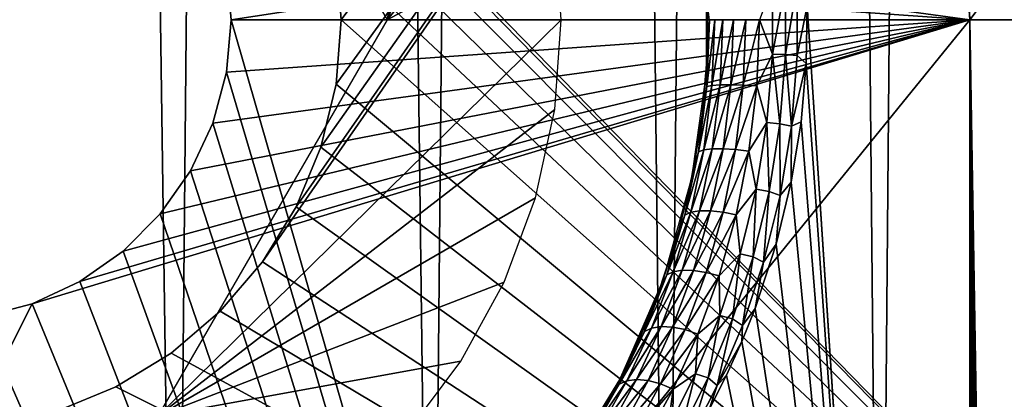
# Model space of a CAD drawing. Header units: millimetres. Extents: x -24 to 30, y -64 to 68.
# Tile 82 of 149: x 15.5 to 20.87, y 8.93 to 11. Entities that reach past the tile are written whole.
import ezdxf

# ---------------------------------------------------------------- set-up
doc = ezdxf.new("R2010")
doc.units = ezdxf.units.MM
doc.header["$LTSCALE"] = 52.148148
for name, color, linetype in [('1', 7, 'CONTINUOUS'), ('147', 7, 'CONTINUOUS'), ('2', 7, 'CONTINUOUS'), ('23', 7, 'CONTINUOUS'), ('4', 7, 'CONTINUOUS'), ('5', 7, 'CONTINUOUS'), ('72', 7, 'CONTINUOUS'), ('82', 7, 'CONTINUOUS'), ('83', 7, 'CONTINUOUS'), ('84', 7, 'CONTINUOUS'), ('85', 7, 'CONTINUOUS'), ('9', 7, 'CONTINUOUS')]:
    doc.layers.add(name, color=color, linetype=linetype)

msp = doc.modelspace()

# ---------------------------------------------------------------- linework, layer by layer
at = {"layer": '1', "color": 253, "linetype": 'Continuous', "true_color": 0xaab4c3}
for points in [[(14.8484, 5, -19.4878), (15.4949, 68.2, -18.9778), (16.3464, 5, -18.2495), (14.8484, 5, -19.4878)], [(15.4949, 68.2, -18.9778), (16.9717, 68.2, -17.6695), (16.3464, 5, -18.2495), (15.4949, 68.2, -18.9778)], [(16.3464, 5, -18.2495), (16.9717, 68.2, -17.6695), (17.7416, 5, -16.8963), (16.3464, 5, -18.2495)], [(16.9717, 68.2, -17.6695), (18.3385, 68.2, -16.2465), (17.7416, 5, -16.8963), (16.9717, 68.2, -17.6695)], [(17.7416, 5, -16.8963), (18.3385, 68.2, -16.2465), (19.0252, 5, -15.4367), (17.7416, 5, -16.8963)], [(18.3385, 68.2, -16.2465), (19.5864, 68.2, -14.7182), (19.0252, 5, -15.4367), (18.3385, 68.2, -16.2465)], [(19.0252, 5, -15.4367), (19.5864, 68.2, -14.7182), (20.189, 5, -13.88), (19.0252, 5, -15.4367)], [(19.5864, 68.2, -14.7182), (20.7071, 68.2, -13.0944), (20.189, 5, -13.88), (19.5864, 68.2, -14.7182)], [(20.189, 5, -13.88), (20.7071, 68.2, -13.0944), (21.2257, 5, -12.236), (20.189, 5, -13.88)], [(20.7071, 68.2, -13.0944), (21.6937, 68.2, -11.3857), (21.2257, 5, -12.236), (20.7071, 68.2, -13.0944)]]:
    msp.add_3dface(points, dxfattribs=at)
at = {"layer": '147', "color": 18, "linetype": 'Continuous', "true_color": 0x000000}
for points in [[(17.9023, 12.8652, 12.7), (16.25, 13.1651, 12.7), (17.5, 11, 12.7), (17.9023, 12.8652, 12.7)], [(18.1382, 12.4332, 12.7), (17.9023, 12.8652, 12.7), (17.5, 11, 12.7), (18.1382, 12.4332, 12.7)], [(18.3103, 11.972, 12.7), (18.1382, 12.4332, 12.7), (17.5, 11, 12.7), (18.3103, 11.972, 12.7)], [(18.4149, 11.491, 12.7), (18.3103, 11.972, 12.7), (17.5, 11, 12.7), (18.4149, 11.491, 12.7)], [(18.45, 11, 12.7), (18.4149, 11.491, 12.7), (17.5, 11, 12.7), (18.45, 11, 12.7)], [(18.4149, 10.509, 12.7), (18.45, 11, 12.7), (16.25, 8.8349, 12.7), (18.4149, 10.509, 12.7)], [(16.25, 8.8349, 12.7), (18.45, 11, 12.7), (17.5, 11, 12.7), (16.25, 8.8349, 12.7)], [(18.3103, 10.028, 12.7), (18.4149, 10.509, 12.7), (16.25, 8.8349, 12.7), (18.3103, 10.028, 12.7)], [(18.1382, 9.5668, 12.7), (18.3103, 10.028, 12.7), (16.25, 8.8349, 12.7), (18.1382, 9.5668, 12.7)], [(17.9023, 9.1348, 12.7), (18.1382, 9.5668, 12.7), (16.25, 8.8349, 12.7), (17.9023, 9.1348, 12.7)], [(17.6073, 8.7407, 12.7), (17.9023, 9.1348, 12.7), (16.25, 8.8349, 12.7), (17.6073, 8.7407, 12.7)]]:
    msp.add_3dface(points, dxfattribs=at)
at = {"layer": '2', "color": 253, "linetype": 'Continuous', "true_color": 0xaab4c3}
for points in [[(19.7917, 11.0756, 14.4408), (20.189, 5, 13.88), (19.5864, 68.2, 14.7182), (19.7917, 11.0756, 14.4408)], [(19.5864, 68.2, 14.7182), (20.189, 5, 13.88), (20.7071, 68.2, 13.0944), (19.5864, 68.2, 14.7182)], [(20.189, 5, 13.88), (21.2257, 5, 12.236), (20.7071, 68.2, 13.0944), (20.189, 5, 13.88)], [(20.7071, 68.2, 13.0944), (21.2257, 5, 12.236), (21.6937, 68.2, 11.3857), (20.7071, 68.2, 13.0944)], [(19.7917, 11.0756, 14.4408), (19.786, 10.7615, 14.4486), (20.189, 5, 13.88), (19.7917, 11.0756, 14.4408)], [(19.786, 10.7615, 14.4486), (19.7575, 10.4416, 14.4876), (20.189, 5, 13.88), (19.786, 10.7615, 14.4486)], [(19.7575, 10.4416, 14.4876), (19.7041, 10.1136, 14.5601), (20.189, 5, 13.88), (19.7575, 10.4416, 14.4876)], [(19.7041, 10.1136, 14.5601), (19.6222, 9.7748, 14.6703), (20.189, 5, 13.88), (19.7041, 10.1136, 14.5601)], [(19.6222, 9.7748, 14.6703), (19.507, 9.4234, 14.8232), (20.189, 5, 13.88), (19.6222, 9.7748, 14.6703)], [(19.507, 9.4234, 14.8232), (19.435, 9.2427, 14.9175), (20.189, 5, 13.88), (19.507, 9.4234, 14.8232)], [(19.435, 9.2427, 14.9175), (19.352, 9.0587, 15.0249), (20.189, 5, 13.88), (19.435, 9.2427, 14.9175)], [(19.352, 9.0587, 15.0249), (19.2573, 8.8717, 15.1461), (20.189, 5, 13.88), (19.352, 9.0587, 15.0249)]]:
    msp.add_3dface(points, dxfattribs=at)
at = {"layer": '23', "color": 253, "linetype": 'Continuous', "true_color": 0xaab4c3}
for points in [[(19.6019, 10.812, 14.5636), (19.6019, 11.1881, 14.5636), (19.5306, 11, 14.5625), (19.6019, 10.812, 14.5636)], [(19.6019, 11.1881, 14.5636), (19.6019, 10.812, 14.5636), (19.6734, 11.1905, 14.5404), (19.6019, 11.1881, 14.5636)], [(19.6734, 11.1905, 14.5404), (19.6019, 10.812, 14.5636), (19.6734, 10.8095, 14.5404), (19.6734, 11.1905, 14.5404)], [(19.6734, 11.1905, 14.5404), (19.6734, 10.8095, 14.5404), (19.7368, 11.1954, 14.5003), (19.6734, 11.1905, 14.5404)], [(19.7368, 11.1954, 14.5003), (19.6734, 10.8095, 14.5404), (19.7368, 10.8049, 14.5003), (19.7368, 11.1954, 14.5003)], [(19.7917, 11.0756, 14.4408), (19.7368, 11.1954, 14.5003), (19.7368, 10.8049, 14.5003), (19.7917, 11.0756, 14.4408)], [(19.2494, 11.0706, 14.264), (19.2442, 10.7772, 14.2717), (19.2593, 11, 14.3371), (19.2494, 11.0706, 14.264)], [(19.786, 10.7615, 14.4486), (19.7917, 11.0756, 14.4408), (19.7368, 10.8049, 14.5003), (19.786, 10.7615, 14.4486)], [(19.2442, 10.7772, 14.2717), (19.2436, 10.6352, 14.3606), (19.2593, 11, 14.3371), (19.2442, 10.7772, 14.2717)], [(19.2718, 10.6411, 14.4301), (19.2868, 11, 14.4071), (19.2436, 10.6352, 14.3606), (19.2718, 10.6411, 14.4301)], [(19.2436, 10.6352, 14.3606), (19.2868, 11, 14.4071), (19.2593, 11, 14.3371), (19.2436, 10.6352, 14.3606)], [(19.3163, 10.6445, 14.4906), (19.3309, 11, 14.4681), (19.2718, 10.6411, 14.4301), (19.3163, 10.6445, 14.4906)], [(19.2718, 10.6411, 14.4301), (19.3309, 11, 14.4681), (19.2868, 11, 14.4071), (19.2718, 10.6411, 14.4301)], [(19.3745, 10.6451, 14.5383), (19.3887, 11, 14.5161), (19.3163, 10.6445, 14.4906), (19.3745, 10.6451, 14.5383)], [(19.3163, 10.6445, 14.4906), (19.3887, 11, 14.5161), (19.3309, 11, 14.4681), (19.3163, 10.6445, 14.4906)], [(19.4425, 10.6429, 14.5703), (19.4567, 11, 14.5483), (19.3745, 10.6451, 14.5383), (19.4425, 10.6429, 14.5703)], [(19.3745, 10.6451, 14.5383), (19.4567, 11, 14.5483), (19.3887, 11, 14.5161), (19.3745, 10.6451, 14.5383)], [(19.5163, 10.6381, 14.5844), (19.5306, 11, 14.5625), (19.4425, 10.6429, 14.5703), (19.5163, 10.6381, 14.5844)], [(19.4425, 10.6429, 14.5703), (19.5306, 11, 14.5625), (19.4567, 11, 14.5483), (19.4425, 10.6429, 14.5703)], [(19.5163, 10.6381, 14.5844), (19.6019, 10.812, 14.5636), (19.5306, 11, 14.5625), (19.5163, 10.6381, 14.5844)], [(19.5716, 10.4388, 14.6086), (19.6019, 10.812, 14.5636), (19.5163, 10.6381, 14.5844), (19.5716, 10.4388, 14.6086)], [(19.6019, 10.812, 14.5636), (19.5716, 10.4388, 14.6086), (19.6428, 10.4315, 14.5847), (19.6019, 10.812, 14.5636)], [(19.6734, 10.8095, 14.5404), (19.6019, 10.812, 14.5636), (19.6428, 10.4315, 14.5847), (19.6734, 10.8095, 14.5404)], [(19.6734, 10.8095, 14.5404), (19.6428, 10.4315, 14.5847), (19.7051, 10.4177, 14.5449), (19.6734, 10.8095, 14.5404)], [(19.7368, 10.8049, 14.5003), (19.6734, 10.8095, 14.5404), (19.7051, 10.4177, 14.5449), (19.7368, 10.8049, 14.5003)], [(19.786, 10.7615, 14.4486), (19.7368, 10.8049, 14.5003), (19.7051, 10.4177, 14.5449), (19.786, 10.7615, 14.4486)], [(19.2442, 10.7772, 14.2717), (19.2179, 10.4785, 14.3102), (19.2436, 10.6352, 14.3606), (19.2442, 10.7772, 14.2717)], [(19.7575, 10.4416, 14.4876), (19.786, 10.7615, 14.4486), (19.7051, 10.4177, 14.5449), (19.7575, 10.4416, 14.4876)], [(19.2275, 10.2887, 14.4974), (19.2718, 10.6411, 14.4301), (19.1976, 10.2777, 14.4293), (19.2275, 10.2887, 14.4974)], [(19.1976, 10.2777, 14.4293), (19.2718, 10.6411, 14.4301), (19.2436, 10.6352, 14.3606), (19.1976, 10.2777, 14.4293)], [(19.2179, 10.4785, 14.3102), (19.1976, 10.2777, 14.4293), (19.2436, 10.6352, 14.3606), (19.2179, 10.4785, 14.3102)], [(19.2733, 10.2948, 14.5567), (19.3163, 10.6445, 14.4906), (19.2275, 10.2887, 14.4974), (19.2733, 10.2948, 14.5567)], [(19.2275, 10.2887, 14.4974), (19.3163, 10.6445, 14.4906), (19.2718, 10.6411, 14.4301), (19.2275, 10.2887, 14.4974)], [(19.3322, 10.2956, 14.6035), (19.3745, 10.6451, 14.5383), (19.2733, 10.2948, 14.5567), (19.3322, 10.2956, 14.6035)], [(19.2733, 10.2948, 14.5567), (19.3745, 10.6451, 14.5383), (19.3163, 10.6445, 14.4906), (19.2733, 10.2948, 14.5567)], [(19.3322, 10.2956, 14.6035), (19.4425, 10.6429, 14.5703), (19.3745, 10.6451, 14.5383), (19.3322, 10.2956, 14.6035)], [(19.4005, 10.2911, 14.6348), (19.4425, 10.6429, 14.5703), (19.3322, 10.2956, 14.6035), (19.4005, 10.2911, 14.6348)], [(19.4005, 10.2911, 14.6348), (19.5163, 10.6381, 14.5844), (19.4425, 10.6429, 14.5703), (19.4005, 10.2911, 14.6348)], [(19.4738, 10.2815, 14.6487), (19.5163, 10.6381, 14.5844), (19.4005, 10.2911, 14.6348), (19.4738, 10.2815, 14.6487)], [(19.4738, 10.2815, 14.6487), (19.5716, 10.4388, 14.6086), (19.5163, 10.6381, 14.5844), (19.4738, 10.2815, 14.6487)], [(19.2179, 10.4785, 14.3102), (19.1686, 10.1721, 14.3819), (19.1976, 10.2777, 14.4293), (19.2179, 10.4785, 14.3102)], [(19.5124, 10.0739, 14.6957), (19.5716, 10.4388, 14.6086), (19.4738, 10.2815, 14.6487), (19.5124, 10.0739, 14.6957)], [(19.5716, 10.4388, 14.6086), (19.5124, 10.0739, 14.6957), (19.5829, 10.0622, 14.6706), (19.5716, 10.4388, 14.6086)], [(19.6428, 10.4315, 14.5847), (19.5716, 10.4388, 14.6086), (19.5829, 10.0622, 14.6706), (19.6428, 10.4315, 14.5847)], [(19.6428, 10.4315, 14.5847), (19.5829, 10.0622, 14.6706), (19.643, 10.0399, 14.6313), (19.6428, 10.4315, 14.5847)], [(19.7051, 10.4177, 14.5449), (19.6428, 10.4315, 14.5847), (19.643, 10.0399, 14.6313), (19.7051, 10.4177, 14.5449)], [(19.7041, 10.1136, 14.5601), (19.7051, 10.4177, 14.5449), (19.643, 10.0399, 14.6313), (19.7041, 10.1136, 14.5601)], [(19.7041, 10.1136, 14.5601), (19.7575, 10.4416, 14.4876), (19.7051, 10.4177, 14.5449), (19.7041, 10.1136, 14.5601)], [(19.1561, 9.9484, 14.6046), (19.2275, 10.2887, 14.4974), (19.1236, 9.9334, 14.5384), (19.1561, 9.9484, 14.6046)], [(19.1236, 9.9334, 14.5384), (19.2275, 10.2887, 14.4974), (19.1976, 10.2777, 14.4293), (19.1236, 9.9334, 14.5384)], [(19.1686, 10.1721, 14.3819), (19.1236, 9.9334, 14.5384), (19.1976, 10.2777, 14.4293), (19.1686, 10.1721, 14.3819)], [(19.2037, 9.9562, 14.6623), (19.2733, 10.2948, 14.5567), (19.1561, 9.9484, 14.6046), (19.2037, 9.9562, 14.6623)], [(19.1561, 9.9484, 14.6046), (19.2733, 10.2948, 14.5567), (19.2275, 10.2887, 14.4974), (19.1561, 9.9484, 14.6046)], [(19.2637, 9.9565, 14.7077), (19.3322, 10.2956, 14.6035), (19.2037, 9.9562, 14.6623), (19.2637, 9.9565, 14.7077)], [(19.2037, 9.9562, 14.6623), (19.3322, 10.2956, 14.6035), (19.2733, 10.2948, 14.5567), (19.2037, 9.9562, 14.6623)], [(19.2637, 9.9565, 14.7077), (19.4005, 10.2911, 14.6348), (19.3322, 10.2956, 14.6035), (19.2637, 9.9565, 14.7077)], [(19.3321, 9.9492, 14.7382), (19.4005, 10.2911, 14.6348), (19.2637, 9.9565, 14.7077), (19.3321, 9.9492, 14.7382)], [(19.3321, 9.9492, 14.7382), (19.4738, 10.2815, 14.6487), (19.4005, 10.2911, 14.6348), (19.3321, 9.9492, 14.7382)], [(19.4046, 9.9347, 14.7516), (19.4738, 10.2815, 14.6487), (19.3321, 9.9492, 14.7382), (19.4046, 9.9347, 14.7516)], [(19.4046, 9.9347, 14.7516), (19.5124, 10.0739, 14.6957), (19.4738, 10.2815, 14.6487), (19.4046, 9.9347, 14.7516)], [(19.1686, 10.1721, 14.3819), (19.093, 9.8556, 14.4907), (19.1236, 9.9334, 14.5384), (19.1686, 10.1721, 14.3819)], [(19.6222, 9.7748, 14.6703), (19.7041, 10.1136, 14.5601), (19.643, 10.0399, 14.6313), (19.6222, 9.7748, 14.6703)], [(19.4261, 9.7218, 14.8201), (19.5124, 10.0739, 14.6957), (19.4046, 9.9347, 14.7516), (19.4261, 9.7218, 14.8201)], [(19.5124, 10.0739, 14.6957), (19.4261, 9.7218, 14.8201), (19.4958, 9.706, 14.7931), (19.5124, 10.0739, 14.6957)], [(19.5829, 10.0622, 14.6706), (19.5124, 10.0739, 14.6957), (19.4958, 9.706, 14.7931), (19.5829, 10.0622, 14.6706)], [(19.5829, 10.0622, 14.6706), (19.4958, 9.706, 14.7931), (19.5531, 9.6763, 14.7545), (19.5829, 10.0622, 14.6706)], [(19.643, 10.0399, 14.6313), (19.5829, 10.0622, 14.6706), (19.5531, 9.6763, 14.7545), (19.643, 10.0399, 14.6313)], [(19.6222, 9.7748, 14.6703), (19.643, 10.0399, 14.6313), (19.5531, 9.6763, 14.7545), (19.6222, 9.7748, 14.6703)], [(19.0603, 9.6237, 14.7459), (19.1561, 9.9484, 14.6046), (19.0249, 9.6063, 14.6819), (19.0603, 9.6237, 14.7459)], [(19.0249, 9.6063, 14.6819), (19.1561, 9.9484, 14.6046), (19.1236, 9.9334, 14.5384), (19.0249, 9.6063, 14.6819)], [(19.093, 9.8556, 14.4907), (19.0249, 9.6063, 14.6819), (19.1236, 9.9334, 14.5384), (19.093, 9.8556, 14.4907)], [(19.11, 9.6321, 14.8017), (19.2037, 9.9562, 14.6623), (19.0603, 9.6237, 14.7459), (19.11, 9.6321, 14.8017)], [(19.0603, 9.6237, 14.7459), (19.2037, 9.9562, 14.6623), (19.1561, 9.9484, 14.6046), (19.0603, 9.6237, 14.7459)], [(19.171, 9.6311, 14.8457), (19.2637, 9.9565, 14.7077), (19.11, 9.6321, 14.8017), (19.171, 9.6311, 14.8457)], [(19.11, 9.6321, 14.8017), (19.2637, 9.9565, 14.7077), (19.2037, 9.9562, 14.6623), (19.11, 9.6321, 14.8017)], [(19.171, 9.6311, 14.8457), (19.3321, 9.9492, 14.7382), (19.2637, 9.9565, 14.7077), (19.171, 9.6311, 14.8457)], [(19.2394, 9.6206, 14.8751), (19.3321, 9.9492, 14.7382), (19.171, 9.6311, 14.8457), (19.2394, 9.6206, 14.8751)], [(19.2394, 9.6206, 14.8751), (19.4046, 9.9347, 14.7516), (19.3321, 9.9492, 14.7382), (19.2394, 9.6206, 14.8751)], [(19.311, 9.6014, 14.8882), (19.4046, 9.9347, 14.7516), (19.2394, 9.6206, 14.8751), (19.311, 9.6014, 14.8882)], [(19.311, 9.6014, 14.8882), (19.4261, 9.7218, 14.8201), (19.4046, 9.9347, 14.7516), (19.311, 9.6014, 14.8882)], [(19.093, 9.8556, 14.4907), (18.9867, 9.5274, 14.6417), (19.0249, 9.6063, 14.6819), (19.093, 9.8556, 14.4907)], [(19.507, 9.4234, 14.8232), (19.6222, 9.7748, 14.6703), (19.5531, 9.6763, 14.7545), (19.507, 9.4234, 14.8232)], [(19.3154, 9.3856, 14.9761), (19.4261, 9.7218, 14.8201), (19.311, 9.6014, 14.8882), (19.3154, 9.3856, 14.9761)], [(19.4261, 9.7218, 14.8201), (19.3154, 9.3856, 14.9761), (19.3842, 9.3661, 14.9468), (19.4261, 9.7218, 14.8201)], [(19.4958, 9.706, 14.7931), (19.4261, 9.7218, 14.8201), (19.3842, 9.3661, 14.9468), (19.4958, 9.706, 14.7931)], [(19.4958, 9.706, 14.7931), (19.3842, 9.3661, 14.9468), (19.4381, 9.33, 14.9087), (19.4958, 9.706, 14.7931)], [(19.5531, 9.6763, 14.7545), (19.4958, 9.706, 14.7931), (19.4381, 9.33, 14.9087), (19.5531, 9.6763, 14.7545)], [(19.507, 9.4234, 14.8232), (19.5531, 9.6763, 14.7545), (19.4381, 9.33, 14.9087), (19.507, 9.4234, 14.8232)], [(18.943, 9.3167, 14.9153), (19.0603, 9.6237, 14.7459), (18.9046, 9.2981, 14.8533), (18.943, 9.3167, 14.9153)], [(18.9046, 9.2981, 14.8533), (19.0603, 9.6237, 14.7459), (19.0249, 9.6063, 14.6819), (18.9046, 9.2981, 14.8533)], [(18.9949, 9.3247, 14.9692), (19.11, 9.6321, 14.8017), (18.943, 9.3167, 14.9153), (18.9949, 9.3247, 14.9692)], [(18.943, 9.3167, 14.9153), (19.11, 9.6321, 14.8017), (19.0603, 9.6237, 14.7459), (18.943, 9.3167, 14.9153)], [(18.9949, 9.3247, 14.9692), (19.171, 9.6311, 14.8457), (19.11, 9.6321, 14.8017), (18.9949, 9.3247, 14.9692)], [(19.0569, 9.3216, 15.0117), (19.171, 9.6311, 14.8457), (18.9949, 9.3247, 14.9692), (19.0569, 9.3216, 15.0117)], [(19.0569, 9.3216, 15.0117), (19.2394, 9.6206, 14.8751), (19.171, 9.6311, 14.8457), (19.0569, 9.3216, 15.0117)], [(19.1251, 9.3077, 15.0401), (19.2394, 9.6206, 14.8751), (19.0569, 9.3216, 15.0117), (19.1251, 9.3077, 15.0401)], [(19.1251, 9.3077, 15.0401), (19.311, 9.6014, 14.8882), (19.2394, 9.6206, 14.8751), (19.1251, 9.3077, 15.0401)], [(18.9203, 9.3586, 14.7349), (18.9046, 9.2981, 14.8533), (19.0249, 9.6063, 14.6819), (18.9203, 9.3586, 14.7349)], [(18.9867, 9.5274, 14.6417), (18.9203, 9.3586, 14.7349), (19.0249, 9.6063, 14.6819), (18.9867, 9.5274, 14.6417)], [(19.1952, 9.2837, 15.0527), (19.311, 9.6014, 14.8882), (19.1251, 9.3077, 15.0401), (19.1952, 9.2837, 15.0527)], [(19.1952, 9.2837, 15.0527), (19.3154, 9.3856, 14.9761), (19.311, 9.6014, 14.8882), (19.1952, 9.2837, 15.0527)], [(19.435, 9.2427, 14.9175), (19.507, 9.4234, 14.8232), (19.4381, 9.33, 14.9087), (19.435, 9.2427, 14.9175)], [(18.9203, 9.3586, 14.7349), (18.8438, 9.1867, 14.841), (18.9046, 9.2981, 14.8533), (18.9203, 9.3586, 14.7349)], [(19.1829, 9.0668, 15.1579), (19.3154, 9.3856, 14.9761), (19.1952, 9.2837, 15.0527), (19.1829, 9.0668, 15.1579)], [(19.3154, 9.3856, 14.9761), (19.1829, 9.0668, 15.1579), (19.2507, 9.044, 15.1259), (19.3154, 9.3856, 14.9761)], [(19.3842, 9.3661, 14.9468), (19.3154, 9.3856, 14.9761), (19.2507, 9.044, 15.1259), (19.3842, 9.3661, 14.9468)], [(19.3842, 9.3661, 14.9468), (19.2507, 9.044, 15.1259), (19.301, 9.0025, 15.0883), (19.3842, 9.3661, 14.9468)], [(19.4381, 9.33, 14.9087), (19.3842, 9.3661, 14.9468), (19.301, 9.0025, 15.0883), (19.4381, 9.33, 14.9087)], [(18.8438, 9.1867, 14.841), (18.7564, 9.012, 14.9607), (18.9046, 9.2981, 14.8533), (18.8438, 9.1867, 14.841)], [(18.7564, 9.012, 14.9607), (18.7657, 9.0094, 15.0471), (18.9046, 9.2981, 14.8533), (18.7564, 9.012, 14.9607)], [(18.8071, 9.0281, 15.107), (18.943, 9.3167, 14.9153), (18.7657, 9.0094, 15.0471), (18.8071, 9.0281, 15.107)], [(18.7657, 9.0094, 15.0471), (18.943, 9.3167, 14.9153), (18.9046, 9.2981, 14.8533), (18.7657, 9.0094, 15.0471)], [(18.8608, 9.0349, 15.1592), (18.9949, 9.3247, 14.9692), (18.8071, 9.0281, 15.107), (18.8608, 9.0349, 15.1592)], [(18.8071, 9.0281, 15.107), (18.9949, 9.3247, 14.9692), (18.943, 9.3167, 14.9153), (18.8071, 9.0281, 15.107)], [(18.8608, 9.0349, 15.1592), (19.0569, 9.3216, 15.0117), (18.9949, 9.3247, 14.9692), (18.8608, 9.0349, 15.1592)], [(18.9235, 9.0292, 15.2004), (19.0569, 9.3216, 15.0117), (18.8608, 9.0349, 15.1592), (18.9235, 9.0292, 15.2004)], [(18.9235, 9.0292, 15.2004), (19.1251, 9.3077, 15.0401), (19.0569, 9.3216, 15.0117), (18.9235, 9.0292, 15.2004)], [(18.9912, 9.0115, 15.2279), (19.1251, 9.3077, 15.0401), (18.9235, 9.0292, 15.2004), (18.9912, 9.0115, 15.2279)], [(18.9912, 9.0115, 15.2279), (19.1952, 9.2837, 15.0527), (19.1251, 9.3077, 15.0401), (18.9912, 9.0115, 15.2279)], [(19.435, 9.2427, 14.9175), (19.4381, 9.33, 14.9087), (19.301, 9.0025, 15.0883), (19.435, 9.2427, 14.9175)], [(19.0597, 8.9829, 15.2401), (19.1952, 9.2837, 15.0527), (18.9912, 9.0115, 15.2279), (19.0597, 8.9829, 15.2401)], [(19.0597, 8.9829, 15.2401), (19.1829, 9.0668, 15.1579), (19.1952, 9.2837, 15.0527), (19.0597, 8.9829, 15.2401)], [(19.352, 9.0587, 15.0249), (19.435, 9.2427, 14.9175), (19.301, 9.0025, 15.0883), (19.352, 9.0587, 15.0249)], [(18.6547, 8.758, 15.3166), (18.8071, 9.0281, 15.107), (18.6105, 8.7401, 15.2584), (18.6547, 8.758, 15.3166)], [(18.6105, 8.7401, 15.2584), (18.8071, 9.0281, 15.107), (18.7657, 9.0094, 15.0471), (18.6105, 8.7401, 15.2584)], [(18.71, 8.7628, 15.3673), (18.8608, 9.0349, 15.1592), (18.6547, 8.758, 15.3166), (18.71, 8.7628, 15.3673)], [(18.6547, 8.758, 15.3166), (18.8608, 9.0349, 15.1592), (18.8071, 9.0281, 15.107), (18.6547, 8.758, 15.3166)], [(18.71, 8.7628, 15.3673), (18.9235, 9.0292, 15.2004), (18.8608, 9.0349, 15.1592), (18.71, 8.7628, 15.3673)], [(18.7731, 8.7541, 15.4073), (18.9235, 9.0292, 15.2004), (18.71, 8.7628, 15.3673), (18.7731, 8.7541, 15.4073)], [(18.7731, 8.7541, 15.4073), (18.9912, 9.0115, 15.2279), (18.9235, 9.0292, 15.2004), (18.7731, 8.7541, 15.4073)], [(19.0309, 8.7663, 15.3604), (19.1829, 9.0668, 15.1579), (19.0597, 8.9829, 15.2401), (19.0309, 8.7663, 15.3604)], [(19.1829, 9.0668, 15.1579), (19.0309, 8.7663, 15.3604), (19.0979, 8.7405, 15.3255), (19.1829, 9.0668, 15.1579)], [(19.2507, 9.044, 15.1259), (19.1829, 9.0668, 15.1579), (19.0979, 8.7405, 15.3255), (19.2507, 9.044, 15.1259)], [(19.2507, 9.044, 15.1259), (19.0979, 8.7405, 15.3255), (19.1443, 8.6945, 15.2882), (19.2507, 9.044, 15.1259)], [(19.301, 9.0025, 15.0883), (19.2507, 9.044, 15.1259), (19.1443, 8.6945, 15.2882), (19.301, 9.0025, 15.0883)], [(19.2573, 8.8717, 15.1461), (19.352, 9.0587, 15.0249), (19.301, 9.0025, 15.0883), (19.2573, 8.8717, 15.1461)], [(18.6572, 8.8349, 15.0947), (18.6105, 8.7401, 15.2584), (18.7657, 9.0094, 15.0471), (18.6572, 8.8349, 15.0947)], [(18.7564, 9.012, 14.9607), (18.6572, 8.8349, 15.0947), (18.7657, 9.0094, 15.0471), (18.7564, 9.012, 14.9607)], [(18.84, 8.7325, 15.434), (18.9912, 9.0115, 15.2279), (18.7731, 8.7541, 15.4073), (18.84, 8.7325, 15.434)], [(18.84, 8.7325, 15.434), (19.0597, 8.9829, 15.2401), (18.9912, 9.0115, 15.2279), (18.84, 8.7325, 15.434)], [(18.9065, 8.6994, 15.4459), (19.0597, 8.9829, 15.2401), (18.84, 8.7325, 15.434), (18.9065, 8.6994, 15.4459)], [(18.9065, 8.6994, 15.4459), (19.0309, 8.7663, 15.3604), (19.0597, 8.9829, 15.2401), (18.9065, 8.6994, 15.4459)], [(19.2573, 8.8717, 15.1461), (19.301, 9.0025, 15.0883), (19.1443, 8.6945, 15.2882), (19.2573, 8.8717, 15.1461)]]:
    msp.add_3dface(points, dxfattribs=at)
at = {"layer": '4', "color": 253, "linetype": 'Continuous', "true_color": 0xaab4c3}
for points in [[(23.9844, 20, 5), (23.9844, 5, 5), (16.591, 12.591, 5), (23.9844, 20, 5)], [(16.591, 12.591, 5), (23.9844, 5, 5), (16.8203, 12.3225, 5), (16.591, 12.591, 5)], [(16.8203, 12.3225, 5), (23.9844, 5, 5), (17.0048, 12.0215, 5), (16.8203, 12.3225, 5)], [(17.0048, 12.0215, 5), (23.9844, 5, 5), (17.1399, 11.6953, 5), (17.0048, 12.0215, 5)], [(17.1399, 11.6953, 5), (23.9844, 5, 5), (17.2223, 11.352, 5), (17.1399, 11.6953, 5)], [(17.2223, 11.352, 5), (23.9844, 5, 5), (17.25, 11, 5), (17.2223, 11.352, 5)], [(17.25, 11, 5), (23.9844, 5, 5), (17.2223, 10.648, 5), (17.25, 11, 5)], [(17.2223, 10.648, 5), (23.9844, 5, 5), (17.1399, 10.3047, 5), (17.2223, 10.648, 5)], [(17.1399, 10.3047, 5), (23.9844, 5, 5), (17.0048, 9.9785, 5), (17.1399, 10.3047, 5)], [(17.0048, 9.9785, 5), (23.9844, 5, 5), (16.8203, 9.6775, 5), (17.0048, 9.9785, 5)], [(16.8203, 9.6775, 5), (23.9844, 5, 5), (16.591, 9.409, 5), (16.8203, 9.6775, 5)], [(7, 2, 5), (13.409, 9.409, 5), (20.9105, 2, 5), (7, 2, 5)], [(13.409, 9.409, 5), (13.6775, 9.1797, 5), (20.9105, 2, 5), (13.409, 9.409, 5)], [(16.591, 9.409, 5), (23.9844, 5, 5), (16.3225, 9.1797, 5), (16.591, 9.409, 5)], [(13.6775, 9.1797, 5), (13.9785, 8.9952, 5), (22.3753, 3.4271, 5), (13.6775, 9.1797, 5)], [(20.9105, 2, 5), (13.6775, 9.1797, 5), (22.3753, 3.4271, 5), (20.9105, 2, 5)], [(16.3225, 9.1797, 5), (23.9844, 5, 5), (16.0215, 8.9952, 5), (16.3225, 9.1797, 5)], [(13.9785, 8.9952, 5), (14.3047, 8.8601, 5), (22.3753, 3.4271, 5), (13.9785, 8.9952, 5)], [(16.0215, 8.9952, 5), (23.9844, 5, 5), (15.6953, 8.8601, 5), (16.0215, 8.9952, 5)]]:
    msp.add_3dface(points, dxfattribs=at)
at = {"layer": '5', "color": 253, "linetype": 'Continuous', "true_color": 0xaab4c3}
for points in [[(23.9844, 5, -5), (23.9844, 20, -5), (16.8203, 9.6775, -5), (23.9844, 5, -5)], [(16.8203, 9.6775, -5), (23.9844, 20, -5), (17.0048, 9.9785, -5), (16.8203, 9.6775, -5)], [(17.0048, 9.9785, -5), (23.9844, 20, -5), (17.1399, 10.3047, -5), (17.0048, 9.9785, -5)], [(17.1399, 10.3047, -5), (23.9844, 20, -5), (17.2223, 10.648, -5), (17.1399, 10.3047, -5)], [(17.2223, 10.648, -5), (23.9844, 20, -5), (17.25, 11, -5), (17.2223, 10.648, -5)], [(17.25, 11, -5), (23.9844, 20, -5), (17.2223, 11.352, -5), (17.25, 11, -5)], [(16.591, 9.409, -5), (23.9844, 5, -5), (16.8203, 9.6775, -5), (16.591, 9.409, -5)], [(16.3225, 9.1797, -5), (23.9844, 5, -5), (16.591, 9.409, -5), (16.3225, 9.1797, -5)], [(16.0215, 8.9952, -5), (23.9844, 5, -5), (16.3225, 9.1797, -5), (16.0215, 8.9952, -5)], [(15.6953, 8.8601, -5), (23.9844, 5, -5), (16.0215, 8.9952, -5), (15.6953, 8.8601, -5)]]:
    msp.add_3dface(points, dxfattribs=at)
at = {"layer": '72', "color": 253, "linetype": 'Continuous', "true_color": 0xaab4c3}
for points in [[(21.2132, 11, -4.2007), (20.7625, -21.6572, -4.8004), (20.678, -3, -4.9), (21.2132, 11, -4.2007)], [(21.094, -20.6707, 4.3718), (21.1991, -20.4278, 4.2215), (20.678, 11, 4.9), (21.094, -20.6707, 4.3718)], [(20.678, 11, 4.9), (21.1991, -20.4278, 4.2215), (21.2182, 11, 4.1933), (20.678, 11, 4.9)], [(20.9972, -20.9151, 4.5037), (21.094, -20.6707, 4.3718), (20.678, 11, 4.9), (20.9972, -20.9151, 4.5037)], [(20.91, -21.1588, 4.6175), (20.9972, -20.9151, 4.5037), (20.678, 11, 4.9), (20.91, -21.1588, 4.6175)], [(20.8332, -21.4003, 4.7142), (20.91, -21.1588, 4.6175), (20.678, 11, 4.9), (20.8332, -21.4003, 4.7142)], [(20.7673, -21.6384, 4.7946), (20.8332, -21.4003, 4.7142), (20.678, 11, 4.9), (20.7673, -21.6384, 4.7946)], [(20.678, -3, 4.9), (20.7673, -21.6384, 4.7946), (20.678, 11, 4.9), (20.678, -3, 4.9)], [(20.678, 11, -4.9), (21.2132, 11, -4.2007), (20.678, -3, -4.9), (20.678, 11, -4.9)], [(20.8986, -21.1929, -4.6321), (20.7625, -21.6572, -4.8004), (21.2132, 11, -4.2007), (20.8986, -21.1929, -4.6321)]]:
    msp.add_3dface(points, dxfattribs=at)
at = {"layer": '82', "color": 253, "linetype": 'Continuous', "true_color": 0xaab4c3}
for points in [[(16.6249, 11.2865, 4.9), (16.65, 11, 4.9), (20.6368, 11.6104, 4.9), (16.6249, 11.2865, 4.9)], [(16.65, 11, 4.9), (20.678, 11, 4.9), (20.6368, 11.6104, 4.9), (16.65, 11, 4.9)], [(9.322, -3, 4.9), (20.678, -3, 4.9), (20.678, 11, 4.9), (9.322, -3, 4.9)], [(9.322, -3, 4.9), (20.678, 11, 4.9), (15.5643, 9.4495, 4.9), (9.322, -3, 4.9)], [(15.5643, 9.4495, 4.9), (20.678, 11, 4.9), (15.825, 9.5711, 4.9), (15.5643, 9.4495, 4.9)], [(15.825, 9.5711, 4.9), (20.678, 11, 4.9), (16.0606, 9.736, 4.9), (15.825, 9.5711, 4.9)], [(16.0606, 9.736, 4.9), (20.678, 11, 4.9), (16.264, 9.9394, 4.9), (16.0606, 9.736, 4.9)], [(16.264, 9.9394, 4.9), (20.678, 11, 4.9), (16.4289, 10.175, 4.9), (16.264, 9.9394, 4.9)], [(16.4289, 10.175, 4.9), (20.678, 11, 4.9), (16.5505, 10.4357, 4.9), (16.4289, 10.175, 4.9)], [(16.5505, 10.4357, 4.9), (20.678, 11, 4.9), (16.6249, 10.7135, 4.9), (16.5505, 10.4357, 4.9)], [(16.6249, 10.7135, 4.9), (20.678, 11, 4.9), (16.65, 11, 4.9), (16.6249, 10.7135, 4.9)], [(15.2865, 9.3751, 4.9), (9.322, -3, 4.9), (15.5643, 9.4495, 4.9), (15.2865, 9.3751, 4.9)]]:
    msp.add_3dface(points, dxfattribs=at)
at = {"layer": '83', "color": 253, "linetype": 'Continuous', "true_color": 0xaab4c3}
for points in [[(20.678, 11, -4.9), (16.5505, 11.5643, -4.9), (20.6369, 11.6103, -4.9), (20.678, 11, -4.9)], [(16.5505, 11.5643, -4.9), (20.678, 11, -4.9), (16.6249, 11.2865, -4.9), (16.5505, 11.5643, -4.9)], [(16.6249, 11.2865, -4.9), (20.678, 11, -4.9), (16.65, 11, -4.9), (16.6249, 11.2865, -4.9)], [(9.322, -3, -4.9), (9.322, 11, -4.9), (20.678, -3, -4.9), (9.322, -3, -4.9)], [(20.678, -3, -4.9), (9.322, 11, -4.9), (14.4357, 9.4495, -4.9), (20.678, -3, -4.9)], [(16.65, 11, -4.9), (20.678, -3, -4.9), (16.6249, 10.7135, -4.9), (16.65, 11, -4.9)], [(20.678, 11, -4.9), (20.678, -3, -4.9), (16.65, 11, -4.9), (20.678, 11, -4.9)], [(16.6249, 10.7135, -4.9), (20.678, -3, -4.9), (16.5505, 10.4357, -4.9), (16.6249, 10.7135, -4.9)], [(16.5505, 10.4357, -4.9), (20.678, -3, -4.9), (16.4289, 10.175, -4.9), (16.5505, 10.4357, -4.9)], [(16.4289, 10.175, -4.9), (20.678, -3, -4.9), (16.264, 9.9394, -4.9), (16.4289, 10.175, -4.9)], [(16.264, 9.9394, -4.9), (20.678, -3, -4.9), (16.0606, 9.736, -4.9), (16.264, 9.9394, -4.9)], [(16.0606, 9.736, -4.9), (20.678, -3, -4.9), (15.825, 9.5711, -4.9), (16.0606, 9.736, -4.9)], [(15.825, 9.5711, -4.9), (20.678, -3, -4.9), (15.5643, 9.4495, -4.9), (15.825, 9.5711, -4.9)], [(14.7135, 9.3751, -4.9), (20.678, -3, -4.9), (14.4357, 9.4495, -4.9), (14.7135, 9.3751, -4.9)], [(15.5643, 9.4495, -4.9), (20.678, -3, -4.9), (15.2865, 9.3751, -4.9), (15.5643, 9.4495, -4.9)], [(15, 9.35, -4.9), (20.678, -3, -4.9), (14.7135, 9.3751, -4.9), (15, 9.35, -4.9)], [(20.678, -3, -4.9), (15, 9.35, -4.9), (15.2865, 9.3751, -4.9), (20.678, -3, -4.9)]]:
    msp.add_3dface(points, dxfattribs=at)
at = {"layer": '84', "color": 253, "linetype": 'Continuous', "true_color": 0xaab4c3}
for points in [[(20.6449, 11.7232, 4.8714), (20.678, 11, 4.9), (21.1869, 11.6718, 4.1723), (20.6449, 11.7232, 4.8714)], [(21.2132, 11, -4.2007), (20.678, 11, -4.9), (20.6449, 11.7232, -4.8714), (21.2132, 11, -4.2007)], [(21.182, 11.6718, -4.1796), (21.2132, 11, -4.2007), (20.6449, 11.7232, -4.8714), (21.182, 11.6718, -4.1796)], [(20.678, 11, 4.9), (21.2182, 11, 4.1933), (21.1869, 11.6718, 4.1723), (20.678, 11, 4.9)]]:
    msp.add_3dface(points, dxfattribs=at)
at = {"layer": '85', "color": 253, "linetype": 'Continuous', "true_color": 0xaab4c3}
for points in [[(20.6368, 11.6104, 4.9), (20.678, 11, 4.9), (20.6449, 11.7232, 4.8714), (20.6368, 11.6104, 4.9)], [(20.678, 11, -4.9), (20.6369, 11.6103, -4.9), (20.6449, 11.7232, -4.8714), (20.678, 11, -4.9)]]:
    msp.add_3dface(points, dxfattribs=at)
at = {"layer": '9', "color": 253, "linetype": 'Continuous', "true_color": 0xaab4c3}
for points in [[(19.2401, 10.71, 8.7), (19.2494, 11.0706, 14.264), (19.2401, 11.29, 8.7), (19.2401, 10.71, 8.7)], [(19.2442, 10.7772, 14.2717), (19.2494, 11.0706, 14.264), (19.2401, 10.71, 8.7), (19.2442, 10.7772, 14.2717)], [(19.2179, 10.4785, 14.3102), (19.2442, 10.7772, 14.2717), (19.2401, 10.71, 8.7), (19.2179, 10.4785, 14.3102)], [(19.1611, 10.1353, 8.7), (19.2179, 10.4785, 14.3102), (19.2401, 10.71, 8.7), (19.1611, 10.1353, 8.7)], [(19.1686, 10.1721, 14.3819), (19.2179, 10.4785, 14.3102), (19.1611, 10.1353, 8.7), (19.1686, 10.1721, 14.3819)], [(19.093, 9.8556, 14.4907), (19.1686, 10.1721, 14.3819), (19.1611, 10.1353, 8.7), (19.093, 9.8556, 14.4907)], [(19.0046, 9.5768, 8.7), (19.093, 9.8556, 14.4907), (19.1611, 10.1353, 8.7), (19.0046, 9.5768, 8.7)], [(18.9867, 9.5274, 14.6417), (19.093, 9.8556, 14.4907), (19.0046, 9.5768, 8.7), (18.9867, 9.5274, 14.6417)], [(18.7735, 9.0447, 8.7), (18.9867, 9.5274, 14.6417), (19.0046, 9.5768, 8.7), (18.7735, 9.0447, 8.7)], [(18.9203, 9.3586, 14.7349), (18.9867, 9.5274, 14.6417), (18.7735, 9.0447, 8.7), (18.9203, 9.3586, 14.7349)], [(18.8438, 9.1867, 14.841), (18.9203, 9.3586, 14.7349), (18.7735, 9.0447, 8.7), (18.8438, 9.1867, 14.841)], [(18.7564, 9.012, 14.9607), (18.8438, 9.1867, 14.841), (18.7735, 9.0447, 8.7), (18.7564, 9.012, 14.9607)], [(18.4721, 8.5491, 8.7), (18.7564, 9.012, 14.9607), (18.7735, 9.0447, 8.7), (18.4721, 8.5491, 8.7)], [(18.6572, 8.8349, 15.0947), (18.7564, 9.012, 14.9607), (18.4721, 8.5491, 8.7), (18.6572, 8.8349, 15.0947)]]:
    msp.add_3dface(points, dxfattribs=at)

doc.saveas('drawing.dxf')
